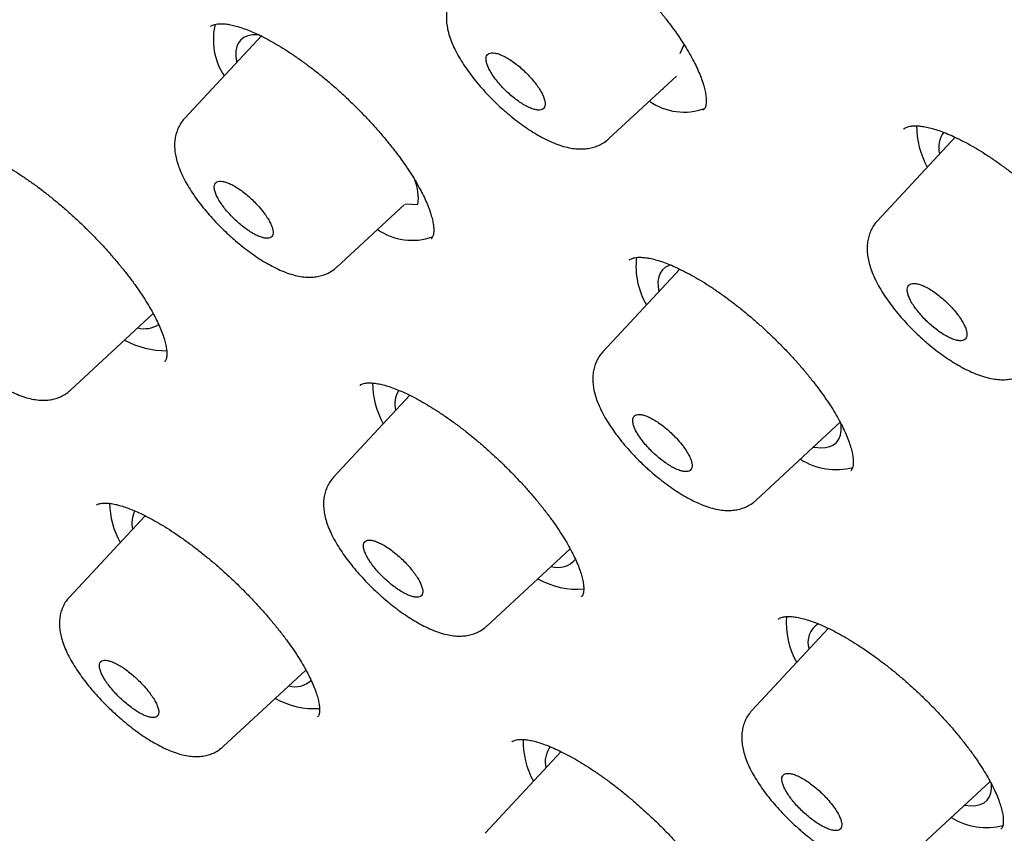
# Model space of a CAD drawing. Header units: millimetres. Extents: x 8 to 1128, y 12 to 2387.
# Tile 21 of 91: x 787 to 801, y 765 to 777. Entities that reach past the tile are written whole.
import ezdxf

# ---------------------------------------------------------------- set-up
doc = ezdxf.new("R2010")
doc.units = ezdxf.units.MM

msp = doc.modelspace()

# ---------------------------------------------------------------- linework, layer by layer
at = {"color": 7, "linetype": 'Continuous', "lineweight": 30}
for p, q in [((790.238, 777.222), (789.103, 776.002)), ((796.39, 776.958), (796.451, 777.087)), ((795.344, 775.703), (796.336, 776.621)), ((796.135, 776.435), (796.14, 776.434)), ((796.14, 776.434), (796.145, 776.444)), ((796.733, 776.123), (796.735, 776.125)), ((799.68, 775.846), (799.678, 775.844)), ((800.437, 775.724), (799.293, 774.495)), ((791.342, 773.814), (792.334, 774.733)), ((792.345, 774.744), (792.534, 774.733)), ((792.729, 774.233), (792.731, 774.235)), ((795.641, 773.918), (795.64, 773.916)), ((796.386, 773.783), (795.255, 772.568)), ((787.422, 772.002), (788.639, 773.129)), ((788.809, 772.424), (788.811, 772.427)), ((792.415, 771.928), (791.293, 770.722)), ((797.509, 770.383), (798.752, 771.535)), ((798.9, 770.815), (798.902, 770.818)), ((787.805, 770.312), (787.803, 770.31)), ((788.521, 770.155), (787.406, 768.958)), ((793.548, 768.533), (794.774, 769.668)), ((794.939, 768.964), (794.941, 768.967)), ((797.836, 768.635), (797.835, 768.633)), ((798.572, 768.499), (797.446, 767.289)), ((789.668, 766.758), (790.885, 767.885)), ((791.059, 767.197), (791.061, 767.2)), ((793.918, 766.832), (793.917, 766.83)), ((794.639, 766.685), (793.521, 765.483)), ((799.715, 765.102), (800.95, 766.246)), ((801.11, 765.546), (801.112, 765.549))]:
    msp.add_line(p, q, dxfattribs=at)
at = {"color": 7, "linetype": 'Continuous', "lineweight": 30, "flags": 128}
for points in [[(790.203, 777.226), (790.17, 777.229), (790.095, 777.228), (790.03, 777.216), (789.974, 777.192), (789.928, 777.158), (789.893, 777.113), (789.869, 777.058), (789.855, 776.993), (789.853, 776.918), (789.863, 776.835), (789.865, 776.821)], [(796.257, 773.845), (796.231, 773.837), (796.176, 773.811), (796.132, 773.774), (796.098, 773.726), (796.076, 773.668), (796.065, 773.6), (796.066, 773.522), (796.076, 773.45)], [(798.354, 771.166), (798.371, 771.163), (798.454, 771.154), (798.529, 771.157), (798.594, 771.172), (798.648, 771.198), (798.693, 771.235), (798.726, 771.283), (798.748, 771.341), (798.759, 771.409), (798.758, 771.487), (798.755, 771.512)], [(800.575, 765.899), (800.584, 765.897), (800.667, 765.889), (800.741, 765.892), (800.806, 765.906), (800.861, 765.932), (800.905, 765.969), (800.939, 766.017), (800.961, 766.075), (800.972, 766.143), (800.972, 766.207)]]:
    msp.add_lwpolyline(points, dxfattribs=at)
at = {"color": 7, "linetype": 'Continuous', "lineweight": 30}
for centre, radius, start, end in [((790.499, 777.161), 0.975, 166.5477, 213.3069), ((796.449, 776.992), 0.898, 235.3788, 289.8429), ((801.121, 775.89), 1.251, 179.7711, 209.0232), ((800.552, 775.579), 0.358, 142.064, 196.2601), ((791.796, 774.826), 0.744, 352.7878, 21.2913), ((792.449, 775.108), 0.901, 235.4451, 289.522), ((796.87, 773.826), 1.129, 173.3205, 210.3095), ((788.51, 773.298), 0.391, 255.6189, 302.7212), ((788.849, 773.926), 1.345, 241.9886, 269.668), ((793.13, 772.119), 1.264, 180.361, 208.9304), ((792.588, 771.8), 0.394, 148.8718, 194.2607), ((798.684, 771.811), 0.977, 237.5806, 284.865), ((789.278, 770.372), 1.281, 181.3767, 208.5361), ((788.746, 770.046), 0.419, 154.2454, 192.2804), ((794.597, 769.714), 0.321, 251.2801, 322.3509), ((794.871, 770.219), 1.145, 239.966, 275.2933), ((799.107, 768.571), 1.154, 174.9585, 209.791), ((798.589, 768.292), 0.318, 120.5813, 198.1681), ((790.73, 767.973), 0.334, 253.3346, 314.4031), ((791.012, 768.483), 1.166, 240.4359, 273.9356), ((795.306, 766.842), 1.226, 178.8198, 208.9319), ((794.769, 766.538), 0.363, 142.6692, 194.5543), ((800.899, 766.548), 0.98, 237.9476, 284.3646)]:
    msp.add_arc(centre, radius, start, end, dxfattribs=at)
for points, knots in [([(826.575, 770.551), (826.597, 770.574), (826.69, 770.672), (826.844, 770.854), (827.038, 771.097), (827.221, 771.35), (827.395, 771.613), (827.558, 771.885), (827.712, 772.166), (827.856, 772.456), (827.989, 772.756), (828.113, 773.065), (828.227, 773.383), (828.33, 773.71), (828.423, 774.047), (828.505, 774.393), (828.577, 774.747), (828.638, 775.11), (828.688, 775.482), (828.728, 775.863), (828.757, 776.252), (828.775, 776.649), (828.782, 777.054), (828.779, 777.466), (828.764, 777.887), (828.739, 778.314), (828.704, 778.75), (828.657, 779.192), (828.601, 779.641), (828.533, 780.097), (828.455, 780.559), (828.367, 781.028), (828.268, 781.504), (828.159, 781.986), (828.039, 782.473), (827.91, 782.967), (827.77, 783.467), (827.621, 783.972), (827.461, 784.483), (827.292, 785), (827.112, 785.522), (826.923, 786.049), (826.724, 786.582), (826.516, 787.119), (826.298, 787.662), (826.07, 788.209), (825.833, 788.761), (825.587, 789.317), (825.332, 789.878), (825.067, 790.443), (824.793, 791.012), (824.51, 791.586), (824.218, 792.163), (823.917, 792.744), (823.608, 793.329), (823.289, 793.917), (822.962, 794.508), (822.627, 795.103), (822.283, 795.701), (821.931, 796.301), (821.57, 796.905), (821.201, 797.511), (820.824, 798.119), (820.44, 798.73), (820.047, 799.343), (819.646, 799.958), (819.238, 800.575), (818.822, 801.194), (818.399, 801.814), (817.969, 802.436), (817.531, 803.058), (817.086, 803.683), (816.634, 804.307), (816.175, 804.933), (815.71, 805.56), (815.237, 806.187), (814.759, 806.814), (814.273, 807.441), (813.782, 808.069), (813.284, 808.696), (812.781, 809.323), (812.271, 809.949), (811.756, 810.575), (811.235, 811.2), (810.708, 811.824), (810.176, 812.447), (809.639, 813.069), (809.097, 813.689), (808.55, 814.308), (807.998, 814.925), (807.442, 815.54), (806.881, 816.153), (806.315, 816.764), (805.745, 817.373), (805.172, 817.979), (804.594, 818.582), (804.012, 819.182), (803.427, 819.78), (802.839, 820.374), (802.247, 820.965), (801.651, 821.553), (801.053, 822.137), (800.452, 822.717), (799.848, 823.294), (799.242, 823.866), (798.633, 824.434), (798.022, 824.998), (797.409, 825.557), (796.794, 826.112), (796.177, 826.662), (795.558, 827.207), (794.938, 827.747), (794.317, 828.282), (793.694, 828.811), (793.071, 829.335), (792.446, 829.853), (791.821, 830.366), (791.196, 830.873), (790.57, 831.374), (789.944, 831.868), (789.318, 832.357), (788.692, 832.839), (788.066, 833.315), (787.44, 833.784), (786.816, 834.246), (786.192, 834.701), (785.569, 835.149), (784.946, 835.591), (784.326, 836.025), (783.706, 836.451), (783.088, 836.871), (782.472, 837.282), (781.857, 837.687), (781.245, 838.083), (780.634, 838.471), (780.026, 838.852), (779.421, 839.224), (778.818, 839.589), (778.217, 839.945), (777.62, 840.292), (777.025, 840.632), (776.434, 840.962), (775.846, 841.285), (775.261, 841.598), (774.68, 841.903), (774.103, 842.198), (773.529, 842.485), (772.959, 842.763), (772.394, 843.032), (771.833, 843.291), (771.276, 843.541), (770.724, 843.782), (770.176, 844.014), (769.633, 844.236), (769.095, 844.448), (768.562, 844.651), (768.034, 844.844), (767.511, 845.028), (766.993, 845.201), (766.481, 845.365), (765.975, 845.519), (765.474, 845.662), (764.979, 845.796), (764.49, 845.919), (764.007, 846.033), (763.529, 846.136), (763.059, 846.228), (762.594, 846.311), (762.136, 846.383), (761.685, 846.444), (761.24, 846.494), (760.802, 846.534), (760.372, 846.564), (759.948, 846.582), (759.532, 846.59), (759.123, 846.586), (758.722, 846.572), (758.329, 846.547), (757.943, 846.511), (757.566, 846.464), (757.198, 846.406), (756.838, 846.337), (756.487, 846.258), (756.144, 846.167), (755.811, 846.066), (755.487, 845.954), (755.173, 845.832), (754.868, 845.7), (754.573, 845.557), (754.287, 845.404), (754.011, 845.241), (753.745, 845.069), (753.488, 844.886), (753.256, 844.707), (753.113, 844.583), (753.049, 844.528)], [0, 0, 0, 0, 0.001508, 0.006406, 0.011308, 0.016218, 0.021139, 0.026076, 0.031031, 0.036006, 0.041004, 0.046026, 0.051074, 0.056147, 0.061245, 0.066367, 0.071513, 0.076681, 0.081869, 0.087075, 0.092298, 0.097534, 0.102781, 0.108039, 0.113305, 0.118577, 0.123854, 0.129135, 0.134418, 0.139702, 0.144987, 0.150272, 0.155556, 0.160838, 0.166119, 0.171397, 0.176674, 0.181948, 0.18722, 0.19249, 0.197757, 0.203021, 0.208283, 0.213543, 0.2188, 0.224055, 0.229307, 0.234558, 0.239806, 0.245052, 0.250296, 0.255538, 0.260779, 0.266017, 0.271254, 0.276489, 0.281723, 0.286955, 0.292186, 0.297416, 0.302644, 0.307871, 0.313097, 0.318322, 0.323545, 0.328768, 0.33399, 0.33921, 0.34443, 0.349649, 0.354868, 0.360085, 0.365302, 0.370518, 0.375734, 0.380949, 0.386163, 0.391377, 0.39659, 0.401803, 0.407015, 0.412227, 0.417439, 0.42265, 0.427861, 0.433072, 0.438282, 0.443492, 0.448702, 0.453911, 0.459121, 0.46433, 0.469539, 0.474748, 0.479957, 0.485165, 0.490374, 0.495583, 0.500791, 0.506, 0.511208, 0.516417, 0.521625, 0.526834, 0.532043, 0.537252, 0.542461, 0.54767, 0.552879, 0.558089, 0.563298, 0.568508, 0.573718, 0.578929, 0.58414, 0.589351, 0.594562, 0.599774, 0.604986, 0.610199, 0.615412, 0.620625, 0.625839, 0.631054, 0.636269, 0.641485, 0.646701, 0.651919, 0.657136, 0.662355, 0.667575, 0.672795, 0.678016, 0.683238, 0.688461, 0.693685, 0.69891, 0.704137, 0.709364, 0.714593, 0.719823, 0.725054, 0.730287, 0.735521, 0.740757, 0.745995, 0.751234, 0.756475, 0.761718, 0.766963, 0.77221, 0.777459, 0.78271, 0.787963, 0.793219, 0.798477, 0.803738, 0.809001, 0.814266, 0.819534, 0.824805, 0.830078, 0.835354, 0.840632, 0.845913, 0.851195, 0.85648, 0.861766, 0.867053, 0.872341, 0.877628, 0.882915, 0.8882, 0.893481, 0.898758, 0.90403, 0.909293, 0.914548, 0.919791, 0.925021, 0.930235, 0.935432, 0.940609, 0.945764, 0.950896, 0.956003, 0.961084, 0.96614, 0.97117, 0.976175, 0.981156, 0.986116, 0.991057, 0.995982, 1, 1, 1, 1]), ([(741.677, 831.234), (741.746, 831.29), (741.889, 831.405), (742.116, 831.567), (742.357, 831.724), (742.606, 831.871), (742.865, 832.008), (743.133, 832.135), (743.41, 832.252), (743.696, 832.359), (743.99, 832.457), (744.293, 832.544), (744.605, 832.622), (744.926, 832.69), (745.255, 832.748), (745.592, 832.796), (745.938, 832.834), (746.292, 832.862), (746.654, 832.88), (747.024, 832.888), (747.402, 832.887), (747.789, 832.875), (748.183, 832.853), (748.585, 832.822), (748.995, 832.78), (749.412, 832.728), (749.836, 832.667), (750.268, 832.595), (750.708, 832.514), (751.154, 832.422), (751.607, 832.321), (752.068, 832.21), (752.535, 832.089), (753.008, 831.958), (753.488, 831.817), (753.975, 831.667), (754.468, 831.506), (754.966, 831.336), (755.471, 831.157), (755.982, 830.967), (756.498, 830.768), (757.02, 830.56), (757.547, 830.342), (758.08, 830.115), (758.618, 829.878), (759.16, 829.632), (759.708, 829.377), (760.26, 829.112), (760.816, 828.839), (761.378, 828.556), (761.943, 828.264), (762.512, 827.964), (763.085, 827.655), (763.662, 827.337), (764.243, 827.01), (764.827, 826.675), (765.414, 826.331), (766.005, 825.979), (766.598, 825.619), (767.195, 825.25), (767.793, 824.874), (768.395, 824.489), (768.999, 824.097), (769.605, 823.696), (770.212, 823.288), (770.822, 822.873), (771.434, 822.45), (772.047, 822.02), (772.661, 821.582), (773.276, 821.137), (773.893, 820.686), (774.51, 820.227), (775.128, 819.762), (775.747, 819.29), (776.366, 818.811), (776.985, 818.327), (777.604, 817.835), (778.223, 817.338), (778.842, 816.835), (779.46, 816.326), (780.078, 815.811), (780.695, 815.291), (781.311, 814.765), (781.926, 814.234), (782.539, 813.698), (783.151, 813.156), (783.762, 812.61), (784.37, 812.059), (784.977, 811.504), (785.582, 810.944), (786.184, 810.38), (786.784, 809.811), (787.381, 809.239), (787.976, 808.663), (788.567, 808.083), (789.156, 807.5), (789.742, 806.913), (790.324, 806.323), (790.902, 805.73), (791.477, 805.134), (792.048, 804.536), (792.615, 803.934), (793.178, 803.331), (793.737, 802.725), (794.291, 802.117), (794.84, 801.507), (795.385, 800.895), (795.925, 800.282), (796.46, 799.667), (796.99, 799.051), (797.514, 798.434), (798.033, 797.816), (798.547, 797.197), (799.055, 796.578), (799.557, 795.958), (800.053, 795.337), (800.542, 794.717), (801.026, 794.097), (801.503, 793.477), (801.974, 792.857), (802.438, 792.238), (802.895, 791.619), (803.346, 791.001), (803.789, 790.385), (804.226, 789.769), (804.655, 789.155), (805.077, 788.543), (805.491, 787.932), (805.898, 787.323), (806.297, 786.716), (806.688, 786.111), (807.072, 785.509), (807.447, 784.909), (807.814, 784.311), (808.174, 783.717), (808.525, 783.125), (808.867, 782.537), (809.201, 781.952), (809.527, 781.37), (809.844, 780.792), (810.152, 780.218), (810.451, 779.648), (810.742, 779.082), (811.023, 778.52), (811.296, 777.962), (811.559, 777.409), (811.814, 776.861), (812.059, 776.318), (812.295, 775.779), (812.521, 775.246), (812.738, 774.718), (812.946, 774.195), (813.144, 773.678), (813.332, 773.167), (813.511, 772.661), (813.68, 772.162), (813.839, 771.668), (813.989, 771.181), (814.129, 770.701), (814.259, 770.226), (814.379, 769.759), (814.49, 769.298), (814.59, 768.844), (814.681, 768.397), (814.762, 767.958), (814.833, 767.525), (814.893, 767.1), (814.944, 766.683), (814.985, 766.273), (815.016, 765.871), (815.037, 765.476), (815.048, 765.09), (815.049, 764.711), (815.041, 764.341), (815.022, 763.979), (814.993, 763.625), (814.955, 763.279), (814.907, 762.942), (814.848, 762.614), (814.78, 762.294), (814.703, 761.982), (814.615, 761.68), (814.517, 761.386), (814.41, 761.101), (814.293, 760.824), (814.166, 760.557), (814.03, 760.299), (813.883, 760.049), (813.727, 759.809), (813.563, 759.579), (813.447, 759.435), (813.389, 759.364)], [0, 0, 0, 0, 0.005048, 0.010413, 0.015773, 0.021128, 0.026476, 0.031818, 0.037153, 0.042481, 0.047802, 0.053117, 0.058426, 0.063729, 0.069028, 0.074323, 0.079613, 0.084901, 0.090186, 0.095469, 0.100751, 0.106031, 0.11131, 0.116588, 0.121866, 0.127144, 0.132422, 0.1377, 0.142977, 0.148255, 0.153534, 0.158813, 0.164092, 0.169372, 0.174652, 0.179933, 0.185214, 0.190496, 0.195778, 0.201061, 0.206344, 0.211628, 0.216912, 0.222197, 0.227482, 0.232768, 0.238054, 0.243341, 0.248628, 0.253915, 0.259203, 0.264491, 0.269779, 0.275068, 0.280357, 0.285647, 0.290936, 0.296226, 0.301517, 0.306807, 0.312098, 0.317389, 0.32268, 0.327971, 0.333263, 0.338554, 0.343846, 0.349138, 0.354431, 0.359723, 0.365016, 0.370308, 0.375601, 0.380894, 0.386187, 0.39148, 0.396773, 0.402067, 0.40736, 0.412654, 0.417947, 0.423241, 0.428534, 0.433828, 0.439122, 0.444416, 0.44971, 0.455004, 0.460298, 0.465592, 0.470886, 0.47618, 0.481474, 0.486769, 0.492063, 0.497357, 0.502651, 0.507945, 0.513239, 0.518534, 0.523828, 0.529122, 0.534416, 0.53971, 0.545004, 0.550298, 0.555592, 0.560886, 0.56618, 0.571474, 0.576768, 0.582062, 0.587355, 0.592649, 0.597942, 0.603236, 0.608529, 0.613822, 0.619116, 0.624409, 0.629702, 0.634994, 0.640287, 0.64558, 0.650872, 0.656164, 0.661457, 0.666748, 0.67204, 0.677332, 0.682623, 0.687914, 0.693205, 0.698496, 0.703787, 0.709077, 0.714367, 0.719657, 0.724946, 0.730236, 0.735525, 0.740813, 0.746101, 0.751389, 0.756677, 0.761964, 0.767251, 0.772537, 0.777823, 0.783108, 0.788393, 0.793678, 0.798962, 0.804246, 0.809529, 0.814811, 0.820093, 0.825374, 0.830655, 0.835936, 0.841215, 0.846495, 0.851774, 0.857052, 0.86233, 0.867607, 0.872885, 0.878162, 0.883439, 0.888716, 0.893994, 0.899271, 0.90455, 0.909829, 0.91511, 0.920392, 0.925677, 0.930964, 0.936254, 0.941548, 0.946845, 0.952148, 0.957456, 0.96277, 0.96809, 0.973417, 0.978751, 0.984092, 0.98944, 0.994794, 1, 1, 1, 1]), ([(741.444, 830.558), (741.389, 830.494), (741.27, 830.356), (741.099, 830.133), (740.93, 829.892), (740.771, 829.641), (740.621, 829.381), (740.481, 829.111), (740.351, 828.832), (740.231, 828.544), (740.122, 828.247), (740.022, 827.941), (739.932, 827.627), (739.852, 827.303), (739.783, 826.97), (739.724, 826.629), (739.675, 826.28), (739.637, 825.922), (739.608, 825.555), (739.591, 825.181), (739.583, 824.798), (739.586, 824.408), (739.599, 824.01), (739.622, 823.604), (739.656, 823.19), (739.7, 822.77), (739.754, 822.342), (739.818, 821.906), (739.892, 821.464), (739.977, 821.015), (740.072, 820.559), (740.177, 820.096), (740.291, 819.627), (740.416, 819.152), (740.551, 818.67), (740.696, 818.182), (740.85, 817.688), (741.014, 817.188), (741.188, 816.682), (741.372, 816.17), (741.566, 815.653), (741.769, 815.131), (741.981, 814.603), (742.203, 814.071), (742.434, 813.533), (742.675, 812.99), (742.925, 812.443), (743.184, 811.891), (743.452, 811.335), (743.73, 810.774), (744.016, 810.21), (744.311, 809.641), (744.615, 809.068), (744.928, 808.492), (745.25, 807.912), (745.58, 807.329), (745.918, 806.743), (746.265, 806.153), (746.62, 805.561), (746.983, 804.966), (747.355, 804.368), (747.734, 803.768), (748.122, 803.165), (748.517, 802.56), (748.92, 801.954), (749.33, 801.345), (749.748, 800.735), (750.173, 800.123), (750.606, 799.51), (751.045, 798.896), (751.492, 798.281), (751.945, 797.665), (752.405, 797.048), (752.872, 796.431), (753.346, 795.813), (753.826, 795.196), (754.312, 794.578), (754.804, 793.96), (755.302, 793.343), (755.806, 792.726), (756.316, 792.109), (756.831, 791.494), (757.352, 790.879), (757.879, 790.266), (758.41, 789.654), (758.946, 789.043), (759.488, 788.434), (760.034, 787.827), (760.585, 787.221), (761.14, 786.618), (761.699, 786.017), (762.263, 785.418), (762.83, 784.822), (763.402, 784.229), (763.977, 783.638), (764.556, 783.051), (765.138, 782.466), (765.723, 781.886), (766.312, 781.308), (766.903, 780.735), (767.497, 780.165), (768.094, 779.599), (768.694, 779.037), (769.295, 778.48), (769.899, 777.927), (770.504, 777.378), (771.112, 776.834), (771.721, 776.296), (772.332, 775.762), (772.943, 775.233), (773.557, 774.709), (774.171, 774.191), (774.786, 773.679), (775.401, 773.172), (776.017, 772.671), (776.634, 772.177), (777.25, 771.688), (777.867, 771.205), (778.483, 770.729), (779.1, 770.259), (779.715, 769.796), (780.33, 769.34), (780.945, 768.891), (781.558, 768.448), (782.17, 768.013), (782.781, 767.585), (783.39, 767.164), (783.998, 766.75), (784.604, 766.345), (785.208, 765.947), (785.81, 765.556), (786.41, 765.174), (787.007, 764.799), (787.602, 764.433), (788.194, 764.075), (788.783, 763.725), (789.37, 763.383), (789.952, 763.05), (790.532, 762.726), (791.108, 762.41), (791.681, 762.103), (792.249, 761.804), (792.814, 761.515), (793.375, 761.234), (793.931, 760.963), (794.483, 760.701), (795.031, 760.448), (795.574, 760.204), (796.112, 759.969), (796.645, 759.744), (797.173, 759.528), (797.696, 759.322), (798.213, 759.126), (798.725, 758.939), (799.232, 758.762), (799.733, 758.594), (800.227, 758.436), (800.716, 758.289), (801.199, 758.151), (801.676, 758.023), (802.146, 757.905), (802.609, 757.797), (803.066, 757.699), (803.517, 757.611), (803.96, 757.534), (804.397, 757.466), (804.826, 757.409), (805.249, 757.362), (805.663, 757.325), (806.071, 757.299), (806.471, 757.283), (806.863, 757.277), (807.248, 757.281), (807.625, 757.296), (807.993, 757.322), (808.354, 757.357), (808.706, 757.403), (809.05, 757.46), (809.385, 757.527), (809.711, 757.604), (810.029, 757.691), (810.338, 757.789), (810.638, 757.897), (810.929, 758.014), (811.21, 758.142), (811.483, 758.28), (811.746, 758.428), (811.999, 758.586), (812.243, 758.754), (812.475, 758.927), (812.62, 759.05), (812.691, 759.11)], [0, 0, 0, 0, 0.004523, 0.009715, 0.014911, 0.020113, 0.025321, 0.030537, 0.035761, 0.040995, 0.046238, 0.05149, 0.056752, 0.062022, 0.067301, 0.072586, 0.077878, 0.083177, 0.08848, 0.093787, 0.099098, 0.104412, 0.109728, 0.115046, 0.120365, 0.125685, 0.131006, 0.136327, 0.141647, 0.146968, 0.152288, 0.157608, 0.162927, 0.168246, 0.173563, 0.17888, 0.184197, 0.189512, 0.194827, 0.200141, 0.205454, 0.210766, 0.216077, 0.221388, 0.226698, 0.232008, 0.237316, 0.242624, 0.247932, 0.253239, 0.258545, 0.26385, 0.269156, 0.27446, 0.279764, 0.285068, 0.290371, 0.295674, 0.300977, 0.306279, 0.31158, 0.316882, 0.322183, 0.327483, 0.332784, 0.338084, 0.343384, 0.348683, 0.353983, 0.359282, 0.364581, 0.369879, 0.375178, 0.380476, 0.385774, 0.391072, 0.39637, 0.401668, 0.406965, 0.412262, 0.41756, 0.422857, 0.428154, 0.433451, 0.438748, 0.444045, 0.449341, 0.454638, 0.459934, 0.465231, 0.470528, 0.475824, 0.48112, 0.486417, 0.491713, 0.49701, 0.502306, 0.507602, 0.512899, 0.518195, 0.523491, 0.528788, 0.534084, 0.539381, 0.544677, 0.549974, 0.55527, 0.560567, 0.565864, 0.571161, 0.576458, 0.581755, 0.587052, 0.592349, 0.597646, 0.602944, 0.608241, 0.613539, 0.618837, 0.624135, 0.629433, 0.634732, 0.64003, 0.645329, 0.650628, 0.655927, 0.661227, 0.666526, 0.671826, 0.677127, 0.682427, 0.687728, 0.693029, 0.698331, 0.703632, 0.708935, 0.714237, 0.71954, 0.724844, 0.730148, 0.735452, 0.740757, 0.746062, 0.751368, 0.756675, 0.761982, 0.76729, 0.772598, 0.777907, 0.783216, 0.788527, 0.793838, 0.79915, 0.804462, 0.809776, 0.81509, 0.820405, 0.825721, 0.831038, 0.836355, 0.841674, 0.846993, 0.852312, 0.857633, 0.862954, 0.868275, 0.873597, 0.878919, 0.88424, 0.889561, 0.894882, 0.900201, 0.905518, 0.910834, 0.916146, 0.921456, 0.926761, 0.932061, 0.937355, 0.942644, 0.947924, 0.953197, 0.958461, 0.963716, 0.968962, 0.974198, 0.979425, 0.984643, 0.989853, 0.995055, 1, 1, 1, 1]), ([(793.485, 779.24), (793.488, 779.243), (793.496, 779.251), (793.517, 779.263), (793.549, 779.275), (793.593, 779.283), (793.648, 779.286), (793.715, 779.283), (793.792, 779.271), (793.877, 779.252), (793.971, 779.223), (794.071, 779.186), (794.179, 779.14), (794.294, 779.085), (794.414, 779.021), (794.54, 778.948), (794.669, 778.866), (794.801, 778.777), (794.935, 778.681), (795.069, 778.579), (795.203, 778.471), (795.335, 778.359), (795.465, 778.242), (795.592, 778.121), (795.717, 777.996), (795.839, 777.868), (795.956, 777.739), (796.067, 777.608), (796.173, 777.477), (796.271, 777.348), (796.361, 777.221), (796.443, 777.098), (796.515, 776.979), (796.579, 776.864), (796.634, 776.754), (796.68, 776.649), (796.717, 776.551), (796.745, 776.461), (796.763, 776.38), (796.773, 776.309), (796.775, 776.25), (796.771, 776.203), (796.763, 776.169), (796.751, 776.144), (796.744, 776.131), (796.736, 776.125), (796.736, 776.125)], [0, 0, 0, 0, 0.014845, 0.039637, 0.062416, 0.084193, 0.107292, 0.129948, 0.152499, 0.175062, 0.197658, 0.220099, 0.2429, 0.266066, 0.289543, 0.31327, 0.33718, 0.361205, 0.385278, 0.409321, 0.43329, 0.457112, 0.480813, 0.504687, 0.528724, 0.552882, 0.57711, 0.601343, 0.625514, 0.649567, 0.673457, 0.697143, 0.720438, 0.74374, 0.767128, 0.790533, 0.813855, 0.836997, 0.859864, 0.882381, 0.904532, 0.926416, 0.948293, 0.970545, 0.996834, 1, 1, 1, 1]), ([(793.104, 777.887), (793.099, 777.883), (793.074, 777.858), (793.039, 777.806), (793, 777.733), (792.973, 777.656), (792.956, 777.574), (792.95, 777.489), (792.955, 777.401), (792.97, 777.308), (792.997, 777.208), (793.037, 777.101), (793.089, 776.989), (793.151, 776.878), (793.222, 776.767), (793.299, 776.658), (793.382, 776.55), (793.472, 776.445), (793.566, 776.343), (793.664, 776.244), (793.732, 776.18), (793.767, 776.149)], [0, 0, 0, 0, 0.010549, 0.053562, 0.096268, 0.139417, 0.183727, 0.230002, 0.278855, 0.33099, 0.389545, 0.452781, 0.516719, 0.58152, 0.643672, 0.70419, 0.764696, 0.824049, 0.882399, 0.941167, 1, 1, 1, 1]), ([(789.486, 777.354), (789.488, 777.357), (789.495, 777.364), (789.513, 777.374), (789.543, 777.385), (789.585, 777.393), (789.638, 777.395), (789.703, 777.391), (789.777, 777.38), (789.861, 777.36), (789.953, 777.331), (790.052, 777.293), (790.158, 777.247), (790.272, 777.192), (790.391, 777.127), (790.516, 777.054), (790.644, 776.973), (790.776, 776.883), (790.909, 776.787), (791.043, 776.685), (791.176, 776.577), (791.308, 776.464), (791.437, 776.347), (791.565, 776.226), (791.69, 776.102), (791.812, 775.974), (791.93, 775.844), (792.042, 775.714), (792.148, 775.583), (792.248, 775.454), (792.339, 775.328), (792.422, 775.204), (792.495, 775.085), (792.561, 774.971), (792.617, 774.861), (792.665, 774.756), (792.703, 774.658), (792.732, 774.568), (792.752, 774.487), (792.764, 774.417), (792.767, 774.358), (792.764, 774.311), (792.757, 774.277), (792.747, 774.254), (792.74, 774.242), (792.733, 774.236), (792.732, 774.235)], [0, 0, 0, 0, 0.014647, 0.039114, 0.061685, 0.083278, 0.106177, 0.128676, 0.151111, 0.173581, 0.196117, 0.218531, 0.241273, 0.26439, 0.287827, 0.311521, 0.335405, 0.35941, 0.383469, 0.407503, 0.431467, 0.455293, 0.478981, 0.502827, 0.52684, 0.550978, 0.575192, 0.599419, 0.623588, 0.647646, 0.671545, 0.695247, 0.71856, 0.741845, 0.76522, 0.788616, 0.811931, 0.835066, 0.857919, 0.880405, 0.90249, 0.924243, 0.945926, 0.967858, 0.993308, 1, 1, 1, 1]), ([(794.202, 776.59), (794.181, 776.613), (794.139, 776.66), (794.068, 776.727), (793.995, 776.788), (793.922, 776.843), (793.849, 776.889), (793.781, 776.925), (793.718, 776.951), (793.662, 776.965), (793.614, 776.967), (793.577, 776.957), (793.551, 776.936), (793.537, 776.903), (793.535, 776.86), (793.546, 776.808), (793.569, 776.749), (793.603, 776.684), (793.648, 776.614), (793.701, 776.544), (793.763, 776.472), (793.83, 776.404), (793.902, 776.338), (793.975, 776.28), (794.048, 776.228), (794.119, 776.185), (794.186, 776.153), (794.247, 776.131), (794.3, 776.122), (794.343, 776.124), (794.377, 776.139), (794.398, 776.165), (794.408, 776.201), (794.405, 776.248), (794.389, 776.303), (794.362, 776.364), (794.324, 776.431), (794.272, 776.507), (794.227, 776.561), (794.202, 776.59)], [0, 0, 0, 0, 0.026471, 0.05371, 0.080182, 0.107421, 0.133892, 0.161131, 0.187599, 0.214836, 0.241299, 0.26853, 0.294988, 0.322214, 0.34867, 0.375893, 0.402351, 0.429575, 0.456036, 0.483264, 0.50973, 0.536964, 0.563434, 0.590672, 0.617144, 0.644383, 0.670853, 0.69809, 0.724555, 0.751787, 0.778247, 0.805475, 0.831931, 0.859155, 0.885611, 0.912835, 0.939294, 0.966521, 1, 1, 1, 1]), ([(793.767, 776.149), (793.785, 776.133), (793.837, 776.086), (793.927, 776.012), (794.034, 775.929), (794.144, 775.852), (794.254, 775.781), (794.364, 775.718), (794.477, 775.662), (794.591, 775.616), (794.701, 775.581), (794.807, 775.559), (794.905, 775.55), (794.996, 775.552), (795.081, 775.565), (795.161, 775.588), (795.238, 775.624), (795.3, 775.662), (795.332, 775.693), (795.343, 775.704)], [0, 0, 0, 0, 0.03454, 0.100017, 0.166346, 0.233512, 0.300875, 0.369162, 0.439896, 0.512707, 0.586607, 0.653842, 0.715905, 0.772703, 0.825048, 0.874235, 0.922138, 0.974365, 1, 1, 1, 1]), ([(789.103, 776.001), (789.101, 775.999), (789.078, 775.978), (789.045, 775.929), (789.004, 775.858), (788.977, 775.781), (788.959, 775.701), (788.952, 775.618), (788.956, 775.531), (788.97, 775.44), (788.995, 775.342), (789.033, 775.236), (789.084, 775.126), (789.145, 775.014), (789.215, 774.904), (789.291, 774.795), (789.374, 774.688), (789.462, 774.583), (789.555, 774.481), (789.651, 774.383), (789.724, 774.313), (789.764, 774.277), (789.772, 774.27)], [0, 0, 0, 0, 0.0048956, 0.0476535, 0.0899519, 0.1325711, 0.1762302, 0.2217495, 0.2698724, 0.3211713, 0.3787039, 0.4417801, 0.5058993, 0.5712915, 0.633963, 0.6942744, 0.7549303, 0.8144632, 0.8727625, 0.9314258, 0.9866609, 1, 1, 1, 1]), ([(799.68, 775.843), (799.683, 775.846), (799.691, 775.855), (799.713, 775.867), (799.747, 775.88), (799.792, 775.889), (799.848, 775.893), (799.916, 775.889), (799.994, 775.878), (800.08, 775.859), (800.175, 775.831), (800.277, 775.794), (800.385, 775.749), (800.501, 775.694), (800.622, 775.631), (800.749, 775.558), (800.879, 775.478), (801.012, 775.389), (801.147, 775.294), (801.282, 775.192), (801.416, 775.085), (801.548, 774.973), (801.679, 774.857), (801.807, 774.737), (801.932, 774.613), (802.055, 774.485), (802.172, 774.356), (802.284, 774.226), (802.39, 774.096), (802.488, 773.967), (802.578, 773.841), (802.66, 773.718), (802.732, 773.6), (802.796, 773.485), (802.851, 773.375), (802.897, 773.271), (802.934, 773.173), (802.961, 773.083), (802.979, 773.002), (802.988, 772.932), (802.99, 772.873), (802.985, 772.825), (802.977, 772.791), (802.965, 772.766), (802.957, 772.752), (802.949, 772.746), (802.949, 772.746)], [0, 0, 0, 0, 0.014923, 0.039768, 0.062595, 0.084431, 0.107593, 0.130308, 0.152905, 0.175507, 0.198126, 0.220576, 0.243408, 0.266598, 0.290096, 0.313839, 0.337762, 0.361796, 0.385874, 0.40992, 0.433891, 0.457707, 0.481416, 0.505304, 0.529353, 0.553519, 0.577754, 0.601988, 0.626155, 0.650203, 0.674085, 0.697759, 0.721044, 0.744351, 0.767742, 0.791148, 0.814468, 0.837607, 0.860473, 0.882997, 0.905172, 0.927111, 0.949079, 0.971496, 0.99822, 1, 1, 1, 1]), ([(785.567, 775.551), (785.569, 775.553), (785.574, 775.559), (785.589, 775.567), (785.616, 775.577), (785.654, 775.585), (785.704, 775.587), (785.766, 775.583), (785.838, 775.572), (785.919, 775.552), (786.009, 775.524), (786.106, 775.487), (786.211, 775.441), (786.322, 775.386), (786.44, 775.322), (786.563, 775.249), (786.691, 775.168), (786.821, 775.079), (786.954, 774.984), (787.087, 774.881), (787.22, 774.774), (787.352, 774.661), (787.482, 774.545), (787.61, 774.424), (787.735, 774.3), (787.858, 774.172), (787.976, 774.043), (788.09, 773.912), (788.198, 773.782), (788.298, 773.653), (788.392, 773.526), (788.476, 773.402), (788.552, 773.283), (788.619, 773.168), (788.678, 773.058), (788.728, 772.953), (788.769, 772.854), (788.8, 772.764), (788.823, 772.682), (788.836, 772.61), (788.842, 772.551), (788.84, 772.503), (788.834, 772.468), (788.826, 772.446), (788.819, 772.434), (788.813, 772.428), (788.811, 772.426)], [0, 0, 0, 0, 0.0125154, 0.0367667, 0.0592258, 0.0806686, 0.1034047, 0.1257468, 0.1480474, 0.170412, 0.1928775, 0.2152433, 0.2378909, 0.2609273, 0.2842966, 0.3079357, 0.3317761, 0.3557478, 0.3797834, 0.4038064, 0.4277645, 0.4516035, 0.475282, 0.4990789, 0.5230478, 0.5471503, 0.5713381, 0.5955524, 0.6197203, 0.6437864, 0.6677023, 0.6914292, 0.7148556, 0.7380558, 0.761407, 0.784793, 0.8081099, 0.8312565, 0.8541255, 0.8766203, 0.8986831, 0.9203453, 0.941818, 0.9634697, 0.986602, 1, 1, 1, 1]), ([(790.197, 774.699), (790.176, 774.722), (790.134, 774.769), (790.064, 774.835), (789.991, 774.897), (789.918, 774.952), (789.846, 774.999), (789.778, 775.036), (789.715, 775.062), (789.659, 775.076), (789.612, 775.079), (789.576, 775.07), (789.551, 775.049), (789.537, 775.017), (789.536, 774.974), (789.547, 774.923), (789.57, 774.864), (789.605, 774.8), (789.65, 774.731), (789.703, 774.66), (789.765, 774.589), (789.832, 774.52), (789.904, 774.455), (789.977, 774.395), (790.05, 774.343), (790.12, 774.3), (790.187, 774.267), (790.247, 774.246), (790.3, 774.235), (790.342, 774.237), (790.375, 774.251), (790.396, 774.276), (790.405, 774.312), (790.401, 774.358), (790.386, 774.412), (790.358, 774.473), (790.319, 774.54), (790.267, 774.616), (790.222, 774.669), (790.197, 774.699)], [0, 0, 0, 0, 0.026469, 0.053706, 0.080175, 0.107413, 0.133879, 0.161113, 0.187573, 0.214802, 0.241259, 0.268483, 0.294939, 0.322163, 0.348621, 0.375847, 0.40231, 0.429541, 0.456009, 0.483245, 0.509716, 0.536955, 0.563426, 0.590665, 0.617133, 0.644368, 0.670831, 0.698061, 0.724519, 0.751744, 0.7782, 0.805424, 0.831881, 0.859106, 0.885567, 0.912796, 0.939263, 0.966497, 1, 1, 1, 1]), ([(799.294, 774.494), (799.29, 774.49), (799.265, 774.466), (799.23, 774.415), (799.19, 774.342), (799.163, 774.264), (799.146, 774.182), (799.14, 774.097), (799.144, 774.008), (799.159, 773.915), (799.186, 773.815), (799.225, 773.707), (799.277, 773.596), (799.339, 773.484), (799.41, 773.373), (799.488, 773.264), (799.571, 773.157), (799.661, 773.051), (799.756, 772.949), (799.852, 772.852), (799.923, 772.786), (799.96, 772.753), (799.964, 772.749)], [0, 0, 0, 0, 0.009324, 0.052451, 0.095243, 0.138453, 0.182784, 0.229018, 0.277738, 0.329641, 0.387796, 0.450589, 0.514193, 0.578849, 0.640941, 0.701286, 0.761718, 0.821012, 0.879232, 0.937878, 0.99301, 1, 1, 1, 1]), ([(789.772, 774.27), (789.79, 774.254), (789.842, 774.207), (789.93, 774.133), (790.038, 774.049), (790.146, 773.972), (790.255, 773.901), (790.365, 773.838), (790.477, 773.781), (790.59, 773.734), (790.699, 773.698), (790.804, 773.674), (790.902, 773.664), (790.992, 773.665), (791.076, 773.677), (791.155, 773.699), (791.232, 773.734), (791.295, 773.772), (791.329, 773.804), (791.34, 773.815)], [0, 0, 0, 0, 0.034455, 0.099813, 0.166018, 0.233048, 0.30028, 0.368447, 0.439069, 0.511844, 0.58584, 0.653387, 0.715479, 0.771993, 0.823934, 0.872694, 0.920197, 0.972111, 1, 1, 1, 1]), ([(795.641, 773.915), (795.644, 773.918), (795.651, 773.926), (795.671, 773.936), (795.702, 773.948), (795.745, 773.956), (795.799, 773.959), (795.865, 773.955), (795.941, 773.944), (796.026, 773.924), (796.119, 773.895), (796.22, 773.858), (796.327, 773.812), (796.441, 773.757), (796.562, 773.693), (796.687, 773.62), (796.817, 773.54), (796.949, 773.451), (797.083, 773.355), (797.217, 773.253), (797.351, 773.146), (797.483, 773.034), (797.614, 772.918), (797.742, 772.797), (797.867, 772.673), (797.99, 772.546), (798.108, 772.417), (798.22, 772.287), (798.326, 772.157), (798.425, 772.029), (798.516, 771.903), (798.599, 771.78), (798.672, 771.662), (798.737, 771.548), (798.793, 771.438), (798.84, 771.334), (798.878, 771.237), (798.907, 771.147), (798.926, 771.067), (798.936, 770.997), (798.939, 770.939), (798.936, 770.892), (798.928, 770.859), (798.917, 770.836), (798.91, 770.824), (798.904, 770.818), (798.903, 770.817)], [0, 0, 0, 0, 0.015182, 0.039694, 0.062305, 0.083961, 0.106927, 0.129493, 0.151986, 0.174507, 0.197075, 0.219501, 0.242293, 0.265453, 0.288929, 0.312657, 0.336569, 0.360597, 0.384675, 0.408723, 0.432697, 0.456525, 0.480232, 0.504111, 0.528154, 0.552318, 0.576553, 0.600794, 0.624972, 0.649034, 0.672933, 0.696629, 0.719934, 0.743242, 0.766636, 0.790045, 0.813365, 0.8365, 0.859349, 0.881836, 0.903935, 0.92574, 0.947515, 0.969614, 0.995676, 1, 1, 1, 1]), ([(800.403, 773.201), (800.382, 773.224), (800.339, 773.271), (800.268, 773.338), (800.194, 773.399), (800.12, 773.453), (800.046, 773.499), (799.977, 773.535), (799.913, 773.56), (799.857, 773.573), (799.809, 773.575), (799.772, 773.564), (799.745, 773.542), (799.731, 773.509), (799.73, 773.465), (799.741, 773.413), (799.764, 773.353), (799.798, 773.288), (799.844, 773.218), (799.898, 773.147), (799.961, 773.076), (800.028, 773.007), (800.101, 772.942), (800.175, 772.883), (800.249, 772.832), (800.321, 772.79), (800.389, 772.758), (800.45, 772.737), (800.503, 772.728), (800.547, 772.731), (800.581, 772.746), (800.602, 772.773), (800.612, 772.81), (800.609, 772.857), (800.593, 772.913), (800.565, 772.974), (800.526, 773.042), (800.474, 773.118), (800.428, 773.172), (800.403, 773.201)], [0, 0, 0, 0, 0.026476, 0.053719, 0.080194, 0.107438, 0.133915, 0.16116, 0.187634, 0.214876, 0.241342, 0.268577, 0.295034, 0.322259, 0.348711, 0.37593, 0.402381, 0.429598, 0.456054, 0.483277, 0.509742, 0.536973, 0.563446, 0.590686, 0.617163, 0.644408, 0.670883, 0.698127, 0.724596, 0.751833, 0.778293, 0.805521, 0.831974, 0.859194, 0.885645, 0.912862, 0.939316, 0.966537, 1, 1, 1, 1]), ([(799.964, 772.749), (799.982, 772.733), (800.035, 772.687), (800.125, 772.613), (800.234, 772.53), (800.344, 772.454), (800.455, 772.384), (800.567, 772.321), (800.68, 772.266), (800.795, 772.22), (800.906, 772.186), (801.012, 772.164), (801.111, 772.155), (801.203, 772.158), (801.288, 772.171), (801.368, 772.195), (801.446, 772.231), (801.508, 772.269), (801.54, 772.3), (801.55, 772.311)], [0, 0, 0, 0, 0.034521, 0.099944, 0.166213, 0.233309, 0.300593, 0.368762, 0.439336, 0.511988, 0.585553, 0.652852, 0.715077, 0.77217, 0.824789, 0.874196, 0.922251, 0.974633, 1, 1, 1, 1]), ([(785.853, 772.469), (785.871, 772.453), (785.923, 772.406), (786.011, 772.332), (786.118, 772.248), (786.226, 772.17), (786.334, 772.099), (786.443, 772.034), (786.554, 771.977), (786.665, 771.928), (786.774, 771.891), (786.879, 771.866), (786.976, 771.854), (787.066, 771.854), (787.149, 771.864), (787.228, 771.885), (787.303, 771.917), (787.368, 771.955), (787.404, 771.988), (787.421, 772.003)], [0, 0, 0, 0, 0.03428, 0.099348, 0.165249, 0.231953, 0.298857, 0.366682, 0.436936, 0.509428, 0.583182, 0.651133, 0.713323, 0.769601, 0.821134, 0.86942, 0.916439, 0.962754, 1, 1, 1, 1]), ([(795.256, 772.567), (795.253, 772.565), (795.23, 772.543), (795.196, 772.494), (795.156, 772.422), (795.128, 772.345), (795.111, 772.265), (795.104, 772.181), (795.108, 772.093), (795.122, 772.002), (795.148, 771.903), (795.186, 771.797), (795.238, 771.687), (795.299, 771.575), (795.369, 771.465), (795.446, 771.356), (795.529, 771.249), (795.618, 771.144), (795.712, 771.042), (795.808, 770.945), (795.882, 770.875), (795.922, 770.838), (795.931, 770.831)], [0, 0, 0, 0, 0.005662, 0.048499, 0.09089, 0.133608, 0.177366, 0.222968, 0.271116, 0.322373, 0.37982, 0.442611, 0.506516, 0.571661, 0.63416, 0.694359, 0.754902, 0.814329, 0.872527, 0.931089, 0.986229, 1, 1, 1, 1]), ([(791.681, 772.072), (791.683, 772.074), (791.689, 772.08), (791.705, 772.09), (791.733, 772.1), (791.773, 772.108), (791.824, 772.111), (791.888, 772.107), (791.961, 772.096), (792.044, 772.076), (792.135, 772.048), (792.233, 772.011), (792.339, 771.965), (792.452, 771.911), (792.571, 771.847), (792.695, 771.774), (792.823, 771.694), (792.955, 771.605), (793.088, 771.51), (793.222, 771.408), (793.356, 771.301), (793.488, 771.189), (793.619, 771.073), (793.747, 770.953), (793.873, 770.829), (793.996, 770.702), (794.115, 770.573), (794.228, 770.444), (794.336, 770.314), (794.437, 770.185), (794.53, 770.059), (794.614, 769.936), (794.689, 769.817), (794.756, 769.703), (794.814, 769.593), (794.864, 769.489), (794.904, 769.391), (794.935, 769.301), (794.956, 769.22), (794.969, 769.149), (794.974, 769.09), (794.972, 769.043), (794.966, 769.009), (794.957, 768.986), (794.95, 768.974), (794.943, 768.968), (794.942, 768.967)], [0, 0, 0, 0, 0.013268, 0.037585, 0.060068, 0.081567, 0.104362, 0.12677, 0.149131, 0.171544, 0.194042, 0.216442, 0.239135, 0.26221, 0.285613, 0.309279, 0.333142, 0.357131, 0.38118, 0.40521, 0.429172, 0.453007, 0.476691, 0.500515, 0.524508, 0.54863, 0.572833, 0.597056, 0.621227, 0.645292, 0.669203, 0.692921, 0.716261, 0.739532, 0.762896, 0.786287, 0.809602, 0.83274, 0.855597, 0.878081, 0.900145, 0.92184, 0.94341, 0.96483, 0.989657, 1, 1, 1, 1]), ([(796.358, 771.272), (796.337, 771.295), (796.293, 771.341), (796.223, 771.408), (796.149, 771.469), (796.075, 771.523), (796.003, 771.57), (795.934, 771.606), (795.871, 771.631), (795.815, 771.645), (795.768, 771.647), (795.731, 771.637), (795.706, 771.615), (795.693, 771.582), (795.692, 771.539), (795.703, 771.487), (795.727, 771.428), (795.762, 771.363), (795.808, 771.294), (795.862, 771.223), (795.925, 771.152), (795.992, 771.083), (796.065, 771.018), (796.138, 770.96), (796.212, 770.908), (796.283, 770.866), (796.35, 770.833), (796.411, 770.812), (796.464, 770.803), (796.507, 770.805), (796.539, 770.82), (796.56, 770.846), (796.569, 770.883), (796.565, 770.929), (796.549, 770.984), (796.521, 771.046), (796.481, 771.113), (796.429, 771.188), (796.383, 771.242), (796.358, 771.272)], [0, 0, 0, 0, 0.0264746, 0.0537169, 0.0801915, 0.107434, 0.1339059, 0.1611458, 0.1876108, 0.2148436, 0.2413011, 0.2685262, 0.294979, 0.3221991, 0.3486521, 0.375872, 0.40233, 0.4295548, 0.4560202, 0.4832527, 0.5097249, 0.5369647, 0.56344, 0.5906832, 0.6171567, 0.6443981, 0.6708655, 0.6981008, 0.7245604, 0.7517878, 0.7782416, 0.8054628, 0.8319152, 0.8591346, 0.8855906, 0.9128134, 0.9392764, 0.9665064, 1, 1, 1, 1]), ([(791.293, 770.722), (791.276, 770.702), (791.241, 770.661), (791.201, 770.59), (791.171, 770.515), (791.152, 770.435), (791.144, 770.353), (791.146, 770.268), (791.158, 770.178), (791.182, 770.082), (791.219, 769.978), (791.268, 769.868), (791.328, 769.757), (791.397, 769.647), (791.473, 769.538), (791.555, 769.432), (791.642, 769.326), (791.735, 769.224), (791.832, 769.124), (791.912, 769.047), (791.96, 769.004), (791.973, 768.991)], [0, 0, 0, 0, 0.040728, 0.082734, 0.124912, 0.167968, 0.212711, 0.259959, 0.310319, 0.366298, 0.428521, 0.492617, 0.558206, 0.621372, 0.681777, 0.742393, 0.802039, 0.860448, 0.918736, 0.977372, 1, 1, 1, 1]), ([(795.931, 770.831), (795.949, 770.815), (796.001, 770.768), (796.091, 770.695), (796.199, 770.612), (796.308, 770.535), (796.418, 770.465), (796.529, 770.402), (796.641, 770.346), (796.755, 770.299), (796.865, 770.264), (796.971, 770.241), (797.069, 770.231), (797.16, 770.233), (797.244, 770.246), (797.324, 770.269), (797.401, 770.304), (797.464, 770.342), (797.496, 770.374), (797.507, 770.384)], [0, 0, 0, 0, 0.03448, 0.099867, 0.166099, 0.233151, 0.3004, 0.368557, 0.439143, 0.51187, 0.585683, 0.653254, 0.71549, 0.772278, 0.824492, 0.873489, 0.921181, 0.973271, 1, 1, 1, 1]), ([(787.804, 770.309), (787.806, 770.311), (787.81, 770.315), (787.823, 770.323), (787.847, 770.333), (787.884, 770.34), (787.932, 770.343), (787.992, 770.339), (788.063, 770.328), (788.143, 770.309), (788.231, 770.281), (788.328, 770.245), (788.431, 770.2), (788.542, 770.146), (788.659, 770.082), (788.782, 770.011), (788.909, 769.931), (789.04, 769.843), (789.172, 769.748), (789.306, 769.646), (789.439, 769.539), (789.572, 769.428), (789.702, 769.312), (789.831, 769.192), (789.957, 769.069), (790.081, 768.942), (790.201, 768.814), (790.315, 768.684), (790.424, 768.554), (790.527, 768.426), (790.622, 768.299), (790.708, 768.176), (790.786, 768.057), (790.855, 767.942), (790.915, 767.832), (790.967, 767.727), (791.009, 767.629), (791.043, 767.538), (791.066, 767.456), (791.081, 767.384), (791.088, 767.324), (791.088, 767.276), (791.083, 767.241), (791.076, 767.219), (791.069, 767.207), (791.064, 767.202), (791.062, 767.2)], [0, 0, 0, 0, 0.0109683, 0.0350232, 0.0574064, 0.0787573, 0.1013934, 0.1236432, 0.145864, 0.1681688, 0.1905946, 0.2129273, 0.2355257, 0.2585216, 0.2818582, 0.3054717, 0.3292933, 0.3532525, 0.3772811, 0.4013034, 0.4252642, 0.449114, 0.4727927, 0.4965702, 0.520523, 0.5446134, 0.5687943, 0.5930093, 0.6171837, 0.6412618, 0.6651943, 0.6889413, 0.712404, 0.7356159, 0.7589633, 0.7823517, 0.8056764, 0.8288355, 0.8517188, 0.8742238, 0.8962815, 0.9179044, 0.9392707, 0.9607392, 0.9832954, 1, 1, 1, 1]), ([(792.394, 769.419), (792.372, 769.442), (792.329, 769.488), (792.258, 769.555), (792.185, 769.617), (792.111, 769.672), (792.039, 769.718), (791.97, 769.755), (791.907, 769.781), (791.852, 769.796), (791.805, 769.799), (791.769, 769.789), (791.744, 769.768), (791.731, 769.736), (791.731, 769.694), (791.743, 769.643), (791.767, 769.584), (791.802, 769.519), (791.848, 769.45), (791.902, 769.38), (791.965, 769.308), (792.033, 769.24), (792.105, 769.174), (792.179, 769.115), (792.252, 769.063), (792.323, 769.02), (792.39, 768.987), (792.45, 768.965), (792.503, 768.955), (792.545, 768.957), (792.577, 768.97), (792.598, 768.996), (792.606, 769.032), (792.602, 769.077), (792.585, 769.132), (792.557, 769.193), (792.518, 769.26), (792.465, 769.335), (792.419, 769.389), (792.394, 769.419)], [0, 0, 0, 0, 0.02647, 0.053708, 0.080178, 0.107417, 0.133881, 0.161113, 0.187568, 0.214791, 0.241242, 0.26846, 0.294912, 0.32213, 0.348588, 0.375813, 0.40228, 0.429514, 0.455988, 0.48323, 0.509707, 0.536952, 0.563426, 0.590669, 0.617136, 0.644371, 0.670829, 0.698054, 0.724506, 0.751725, 0.778176, 0.805393, 0.831849, 0.859071, 0.885535, 0.912766, 0.939239, 0.966478, 1, 1, 1, 1]), ([(791.973, 768.991), (791.991, 768.975), (792.044, 768.929), (792.133, 768.855), (792.24, 768.772), (792.349, 768.694), (792.458, 768.624), (792.568, 768.56), (792.679, 768.503), (792.792, 768.455), (792.902, 768.419), (793.007, 768.395), (793.104, 768.384), (793.194, 768.384), (793.278, 768.395), (793.358, 768.417), (793.435, 768.451), (793.499, 768.489), (793.534, 768.522), (793.546, 768.534)], [0, 0, 0, 0, 0.034349, 0.099529, 0.165543, 0.232361, 0.299374, 0.367296, 0.437633, 0.510188, 0.583913, 0.651859, 0.714179, 0.770721, 0.822535, 0.871083, 0.918336, 0.970093, 1, 1, 1, 1]), ([(787.407, 768.957), (787.395, 768.943), (787.363, 768.909), (787.325, 768.847), (787.292, 768.773), (787.271, 768.696), (787.26, 768.615), (787.26, 768.531), (787.269, 768.444), (787.29, 768.351), (787.323, 768.25), (787.369, 768.143), (787.426, 768.032), (787.492, 767.922), (787.566, 767.813), (787.646, 767.706), (787.732, 767.601), (787.823, 767.498), (787.919, 767.397), (788.009, 767.308), (788.068, 767.254), (788.092, 767.231)], [0, 0, 0, 0, 0.028493, 0.070183, 0.111817, 0.154085, 0.197778, 0.24379, 0.292829, 0.34643, 0.407096, 0.471877, 0.5368, 0.60099, 0.662247, 0.72253, 0.782505, 0.841258, 0.899471, 0.958042, 1, 1, 1, 1]), ([(797.836, 768.633), (797.839, 768.635), (797.845, 768.642), (797.862, 768.652), (797.892, 768.663), (797.933, 768.671), (797.986, 768.674), (798.05, 768.671), (798.125, 768.66), (798.209, 768.64), (798.3, 768.612), (798.4, 768.576), (798.507, 768.531), (798.62, 768.476), (798.74, 768.413), (798.866, 768.341), (798.995, 768.261), (799.127, 768.173), (799.261, 768.079), (799.396, 767.977), (799.53, 767.871), (799.663, 767.76), (799.794, 767.644), (799.923, 767.525), (800.05, 767.401), (800.173, 767.275), (800.292, 767.147), (800.406, 767.017), (800.513, 766.888), (800.614, 766.76), (800.707, 766.635), (800.791, 766.512), (800.866, 766.394), (800.932, 766.281), (800.99, 766.171), (801.039, 766.067), (801.079, 765.97), (801.109, 765.88), (801.13, 765.8), (801.142, 765.73), (801.146, 765.671), (801.144, 765.624), (801.137, 765.591), (801.127, 765.568), (801.121, 765.556), (801.114, 765.55), (801.112, 765.549)], [0, 0, 0, 0, 0.013617, 0.03802, 0.060554, 0.08212, 0.104988, 0.127466, 0.149887, 0.172347, 0.194876, 0.217287, 0.240027, 0.263144, 0.286583, 0.310281, 0.33417, 0.358181, 0.382247, 0.40629, 0.430262, 0.454097, 0.477795, 0.501652, 0.525675, 0.549823, 0.574047, 0.598283, 0.622463, 0.646531, 0.670442, 0.694155, 0.717479, 0.740774, 0.764157, 0.78756, 0.810879, 0.834016, 0.856867, 0.879347, 0.901421, 0.923157, 0.944817, 0.966715, 0.992123, 1, 1, 1, 1]), ([(788.506, 767.647), (788.485, 767.67), (788.441, 767.717), (788.37, 767.784), (788.296, 767.846), (788.223, 767.902), (788.15, 767.949), (788.082, 767.986), (788.019, 768.012), (787.965, 768.027), (787.919, 768.03), (787.883, 768.022), (787.859, 768.001), (787.847, 767.969), (787.847, 767.927), (787.86, 767.876), (787.885, 767.816), (787.921, 767.752), (787.967, 767.683), (788.023, 767.612), (788.086, 767.54), (788.154, 767.471), (788.227, 767.405), (788.3, 767.346), (788.374, 767.293), (788.445, 767.25), (788.511, 767.216), (788.571, 767.194), (788.623, 767.184), (788.665, 767.185), (788.697, 767.199), (788.716, 767.223), (788.724, 767.259), (788.719, 767.305), (788.701, 767.36), (788.672, 767.421), (788.632, 767.488), (788.578, 767.563), (788.532, 767.617), (788.506, 767.647)], [0, 0, 0, 0, 0.026462, 0.053692, 0.080154, 0.107385, 0.133838, 0.161059, 0.187505, 0.214718, 0.241164, 0.268377, 0.294831, 0.322051, 0.348518, 0.375751, 0.402229, 0.429474, 0.455957, 0.483208, 0.509687, 0.536935, 0.563405, 0.590642, 0.617099, 0.644324, 0.670772, 0.697986, 0.724431, 0.751643, 0.778094, 0.805312, 0.831774, 0.859003, 0.885478, 0.91272, 0.939202, 0.966452, 1, 1, 1, 1]), ([(788.092, 767.231), (788.11, 767.215), (788.163, 767.168), (788.251, 767.094), (788.358, 767.01), (788.466, 766.932), (788.575, 766.86), (788.684, 766.796), (788.794, 766.738), (788.906, 766.689), (789.015, 766.651), (789.12, 766.625), (789.217, 766.612), (789.307, 766.611), (789.391, 766.62), (789.47, 766.64), (789.544, 766.671), (789.612, 766.709), (789.649, 766.743), (789.667, 766.758)], [0, 0, 0, 0, 0.034134, 0.098947, 0.164577, 0.230979, 0.297569, 0.365043, 0.434882, 0.50702, 0.580315, 0.648763, 0.711288, 0.767673, 0.819109, 0.867177, 0.913925, 0.959924, 1, 1, 1, 1]), ([(797.446, 767.289), (797.428, 767.268), (797.393, 767.226), (797.353, 767.155), (797.323, 767.079), (797.304, 766.999), (797.296, 766.917), (797.298, 766.83), (797.311, 766.74), (797.335, 766.644), (797.371, 766.54), (797.421, 766.43), (797.481, 766.319), (797.551, 766.209), (797.627, 766.1), (797.709, 765.993), (797.798, 765.888), (797.891, 765.786), (797.989, 765.686), (798.07, 765.609), (798.118, 765.566), (798.131, 765.554)], [0, 0, 0, 0, 0.041457, 0.083581, 0.125881, 0.169055, 0.2139, 0.261193, 0.311517, 0.367462, 0.429438, 0.493212, 0.558676, 0.621691, 0.681981, 0.742546, 0.802113, 0.860444, 0.918663, 0.977226, 1, 1, 1, 1]), ([(793.918, 766.83), (793.919, 766.831), (793.924, 766.837), (793.938, 766.845), (793.965, 766.855), (794.002, 766.863), (794.052, 766.866), (794.114, 766.862), (794.186, 766.852), (794.267, 766.833), (794.357, 766.805), (794.454, 766.769), (794.559, 766.724), (794.671, 766.67), (794.789, 766.608), (794.913, 766.536), (795.041, 766.457), (795.173, 766.369), (795.306, 766.275), (795.44, 766.174), (795.575, 766.068), (795.707, 765.956), (795.838, 765.841), (795.968, 765.722), (796.095, 765.599), (796.219, 765.473), (796.338, 765.345), (796.453, 765.216), (796.562, 765.087), (796.665, 764.958), (796.759, 764.833), (796.845, 764.71), (796.923, 764.592), (796.991, 764.478), (797.051, 764.368), (797.102, 764.264), (797.144, 764.166), (797.177, 764.076), (797.2, 763.994), (797.214, 763.923), (797.22, 763.864), (797.22, 763.816), (797.214, 763.782), (797.206, 763.76), (797.2, 763.747), (797.194, 763.742), (797.192, 763.74)], [0, 0, 0, 0, 0.0115327, 0.0357087, 0.0581284, 0.0795416, 0.1022448, 0.1245643, 0.1468474, 0.1692003, 0.1916582, 0.214018, 0.2366609, 0.2596951, 0.2830645, 0.3067056, 0.3305496, 0.3545264, 0.378568, 0.402598, 0.4265634, 0.45041, 0.4740965, 0.4979028, 0.5218811, 0.5459931, 0.5701909, 0.5944158, 0.6185948, 0.6426729, 0.6666015, 0.6903417, 0.7137817, 0.7369935, 0.7603554, 0.7837502, 0.807074, 0.8302251, 0.8530956, 0.8755878, 0.8976429, 0.9192908, 0.9407411, 0.9623636, 0.985434, 1, 1, 1, 1]), ([(798.558, 765.987), (798.537, 766.01), (798.493, 766.057), (798.422, 766.123), (798.348, 766.185), (798.273, 766.24), (798.2, 766.287), (798.131, 766.323), (798.067, 766.349), (798.011, 766.364), (797.963, 766.367), (797.927, 766.357), (797.901, 766.336), (797.887, 766.304), (797.886, 766.262), (797.898, 766.211), (797.922, 766.151), (797.957, 766.087), (798.003, 766.018), (798.057, 765.947), (798.12, 765.876), (798.189, 765.807), (798.261, 765.742), (798.335, 765.683), (798.41, 765.63), (798.482, 765.588), (798.549, 765.555), (798.61, 765.533), (798.664, 765.523), (798.707, 765.524), (798.74, 765.538), (798.761, 765.563), (798.77, 765.6), (798.766, 765.645), (798.75, 765.7), (798.722, 765.761), (798.682, 765.828), (798.629, 765.903), (798.583, 765.957), (798.558, 765.987)], [0, 0, 0, 0, 0.0264774, 0.0537226, 0.0802001, 0.1074457, 0.1339171, 0.1611567, 0.1876168, 0.2148448, 0.2412953, 0.2685131, 0.2949599, 0.3221734, 0.3486239, 0.375841, 0.4023011, 0.4295279, 0.4559992, 0.4832377, 0.509717, 0.5369641, 0.5634445, 0.5906933, 0.6171676, 0.6444104, 0.670874, 0.6981058, 0.7245588, 0.7517793, 0.7782265, 0.8054405, 0.8318891, 0.8591042, 0.8855609, 0.9127842, 0.9392522, 0.9664871, 1, 1, 1, 1]), ([(798.131, 765.554), (798.15, 765.538), (798.202, 765.491), (798.292, 765.418), (798.4, 765.335), (798.51, 765.258), (798.62, 765.188), (798.731, 765.124), (798.843, 765.068), (798.956, 765.021), (799.067, 764.985), (799.172, 764.962), (799.271, 764.951), (799.361, 764.952), (799.446, 764.964), (799.525, 764.986), (799.603, 765.02), (799.667, 765.059), (799.701, 765.091), (799.713, 765.103)], [0, 0, 0, 0, 0.034355, 0.09953, 0.165534, 0.232334, 0.299321, 0.367189, 0.437439, 0.50989, 0.583375, 0.651343, 0.713824, 0.770657, 0.822747, 0.871522, 0.918957, 0.970885, 1, 1, 1, 1])]:
    msp.add_open_spline(points, degree=3, knots=knots, dxfattribs=at)

doc.saveas('drawing.dxf')
